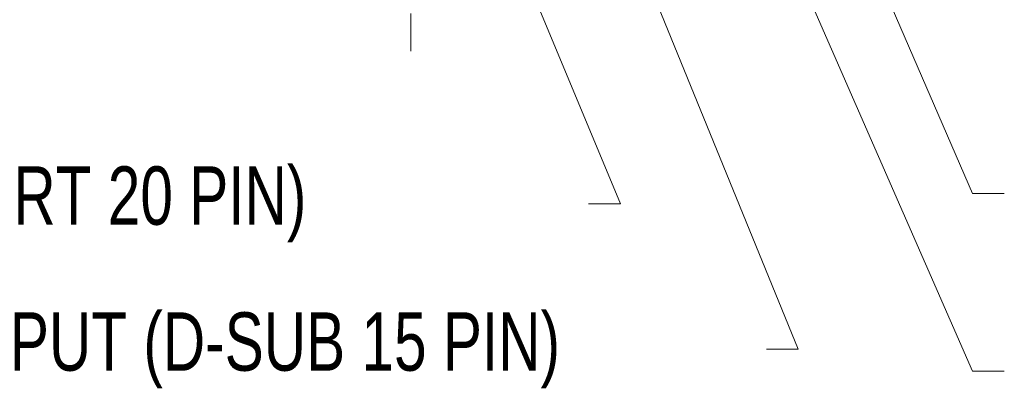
# Model space of a CAD drawing. Header units: millimetres. Extents: x 0 to 863, y 0 to 558.
# Tile 5 of 61: x 132 to 230, y 140 to 176. Entities that reach past the tile are written whole.
import ezdxf

# ---------------------------------------------------------------- set-up
doc = ezdxf.new("R2010")
doc.units = ezdxf.units.MM
doc.linetypes.add('CENTERX2', pattern=[20.32, 12.7, -2.54, 2.54, -2.54])
doc.styles.add('SLDTEXTSTYLE0', font='TXT', dxfattribs={"width": 0.75})

msp = doc.modelspace()

# ---------------------------------------------------------------- linework, layer by layer
at = {"color": 7, "linetype": 'CENTERX2', "lineweight": 0}
msp.add_line((171.292, 339.379), (171.292, 173.044), dxfattribs=at)
at = {"color": 7, "linetype": 'Continuous', "lineweight": 0}
for p, q in [((192.265, 239.659), (227.262, 158.861)), ((158.446, 239.143), (192.185, 157.825)), ((170.854, 239.143), (209.907, 143.326)), ((184.457, 239.143), (227.262, 141.139)), ((227.262, 158.861), (230.437, 158.861)), ((192.185, 157.825), (189.01, 157.825)), ((209.907, 143.326), (206.732, 143.326)), ((227.262, 141.139), (230.437, 141.139))]:
    msp.add_line(p, q, dxfattribs=at)

# ---------------------------------------------------------------- texts
at = {"color": 7, "linetype": 'Continuous', "lineweight": 0, "char_height": 5.82083, "attachment_point": 1, "style": 'SLDTEXTSTYLE0'}
for s, insert in [('DISPLAYPORT INPUT (DISPLAYPORT 20 PIN)', (35.03, 161.567)), ('VGA INPUT (D-SUB 15 PIN)', (111.566, 147.009))]:
    msp.add_mtext(s, dxfattribs=dict(at, insert=insert))

doc.saveas('drawing.dxf')
